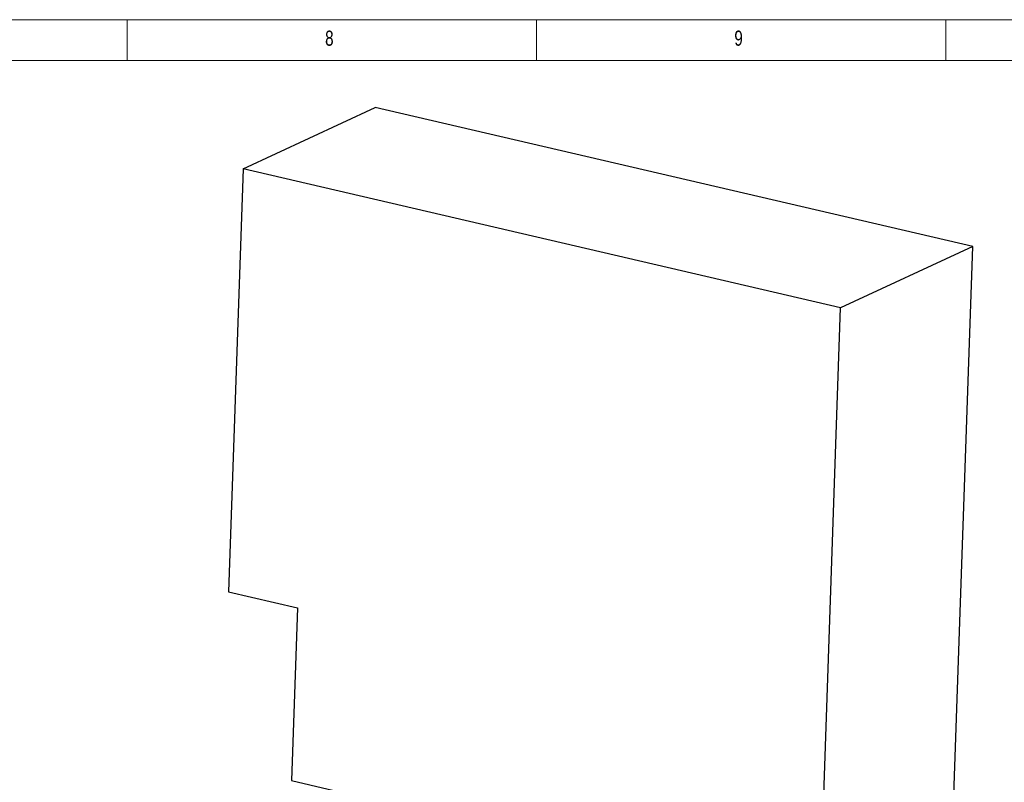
# Model space of a CAD drawing. Header units: millimetres. Extents: x -47 to 589, y 5 to 415.
# Tile 34 of 45: x 334 to 454, y 322 to 415. Entities that reach past the tile are written whole.
import ezdxf

# ---------------------------------------------------------------- set-up
doc = ezdxf.new("R2010")
doc.units = ezdxf.units.MM
doc.layers.add('NOTES', color=6, linetype='Continuous')
doc.layers.add('TRAIT-FORT', color=4, linetype='Continuous', lineweight=25)
doc.styles.add('SLDTEXTSTYLE0', font='TXT', dxfattribs={"width": 0.75})

msp = doc.modelspace()

# ---------------------------------------------------------------- linework, layer by layer
at = {"lineweight": 18}
for p, q in [((589, 415), (5, 415)), ((347, 410), (347, 415)), ((397, 415), (397, 410)), ((447, 410), (447, 415)), ((584, 410), (10, 410))]:
    msp.add_line(p, q, dxfattribs=at)
at = {"layer": 'TRAIT-FORT', "lineweight": 25}
for p, q in [((361.148693, 396.787908), (377.291408, 404.280239)), ((450.289818, 387.264805), (377.291408, 404.280239)), ((361.148693, 396.787908), (359.365926, 345.098526)), ((434.147102, 379.772474), (361.148693, 396.787908)), ((450.289818, 387.264805), (434.147102, 379.772474)), ((447.778311, 314.446377), (450.289818, 387.264805)), ((431.635595, 306.954046), (434.147102, 379.772474)), ((359.365926, 345.098526), (367.788622, 343.135253)), ((367.788622, 343.135253), (367.059881, 322.006206)), ((367.059881, 322.006206), (431.635595, 306.954046))]:
    msp.add_line(p, q, dxfattribs=at)

# ---------------------------------------------------------------- texts
at = {"layer": 'NOTES', "char_height": 1.852083, "attachment_point": 1, "style": 'SLDTEXTSTYLE0'}
for s, insert in [('8', (371.166675, 413.668016)), ('9', (421.166675, 413.668016))]:
    msp.add_mtext(s, dxfattribs=dict(at, insert=insert))

doc.saveas('drawing.dxf')
